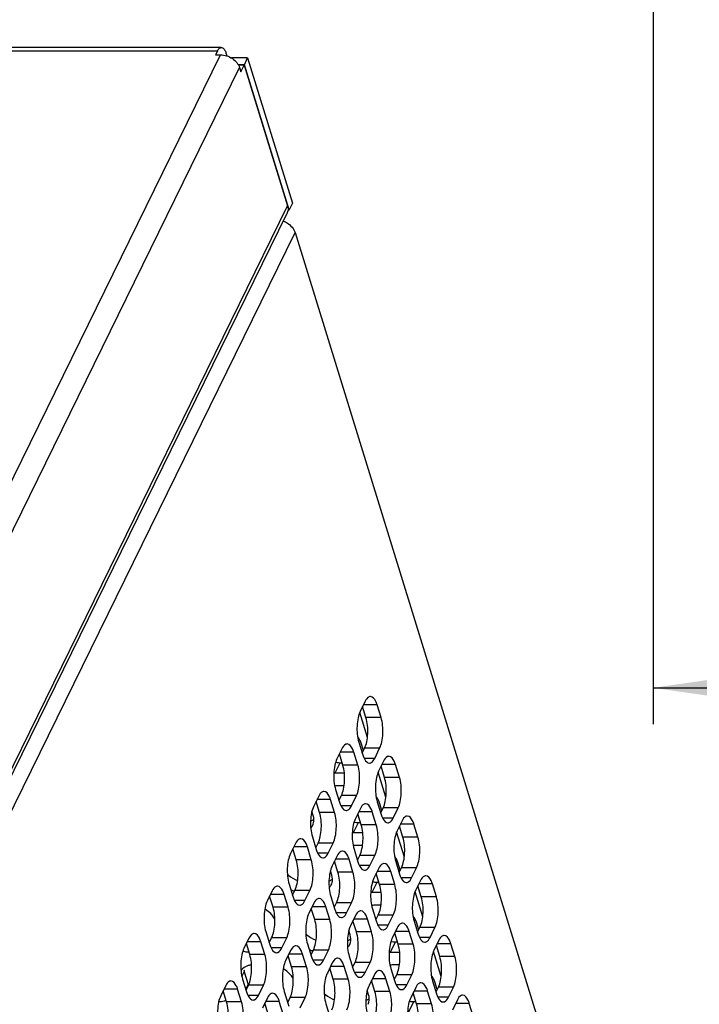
# Model space of a CAD drawing. Header units: millimetres. Extents: x 0 to 420, y 0 to 297.
# Tile 80 of 180: x 203 to 222, y 95 to 122. Entities that reach past the tile are written whole.
import ezdxf

# ---------------------------------------------------------------- set-up
doc = ezdxf.new("R2010")
doc.units = ezdxf.units.MM
doc.header["$LTSCALE"] = 23.1
doc.layers.get('0').update_dxf_attribs({"linetype": 'CONTINUOUS'})
doc.layers.add('ASSI', color=7, linetype='CONTINUOUS')
doc.styles.get("Standard").update_dxf_attribs({"font": 'txt', "width": 0.85})
doc.dimstyles.new('DIMSTYLE_3', dxfattribs={"dimtxt": 3.5, "dimasz": 3.5, "dimexe": 0.18, "dimexo": 0.0625, "dimgap": 0.09, "dimtad": 1, "dimdec": 0, "dimlfac": 2, "dimdsep": 46, "dimtxsty": 'STANDARD', "dimblk": '_FILLED', "dimblk1": '_FILLED', "dimblk2": '_FILLED', "dimcen": 0.09, "dimadec": 0, "dimazin": 0, "dimtp": 0.5, "dimtm": 0.5, "dimtfac": 1, "dimtdec": 0, "dimtofl": 0, "dimtmove": 0, "dimatfit": 3, "dimldrblk": '_FILLED', "dimfxl": 1, "dimtolj": 1, "dimarcsym": 0})

# ---------------------------------------------------------------- blocks, each defined once
blk = doc.blocks.new('_FILLED')
at = {"color": 0, "linetype": 'BYBLOCK'}
blk.add_solid([(0, 0), (-1, 0.1429), (-1, -0.1429)], dxfattribs=at)
blk = doc.blocks.new('*D3')
at = {"color": 2, "linetype": 'CONTINUOUS'}
for p, q in [((220.441, 146.18), (220.441, 103.03)), ((294.841, 146.18), (294.841, 103.03)), ((220.441, 104.03), (257.641, 104.03)), ((294.841, 104.03), (257.641, 104.03))]:
    blk.add_line(p, q, dxfattribs=at)
at = {"color": 2, "linetype": 'CONTINUOUS', "xscale": 3.5, "yscale": 3.5, "zscale": 3.5, "rotation": 180}
blk.add_blockref('_FILLED', (220.441, 104.03), dxfattribs=at)
at = {"color": 2, "linetype": 'CONTINUOUS', "xscale": 3.5, "yscale": 3.5, "zscale": 3.5}
blk.add_blockref('_FILLED', (294.841, 104.03), dxfattribs=at)
at = {"color": 2, "linetype": 'CONTINUOUS', "insert": (257.641, 108.405), "char_height": 3.5, "width": 7.5, "attachment_point": 2, "line_spacing_factor": 0.9}
blk.add_mtext('149', dxfattribs=at)

msp = doc.modelspace()

# ---------------------------------------------------------------- linework, layer by layer
at = {"color": 9, "linetype": 'CONTINUOUS'}
for p, q in [((186.1097, 75.796368), (208.521126, 121.466053)), ((186.633108, 75.443871), (209.044534, 121.113556))]:
    msp.add_line(p, q, dxfattribs=at)
at = {"color": 7, "linetype": 'CONTINUOUS'}
for p, q in [((208.382967, 121.466053), (208.521126, 121.466053)), ((208.679498, 121.495846), (208.698167, 121.435433)), ((209.268444, 121.378347), (208.820352, 121.378347)), ((209.176932, 121.191864), (209.268444, 121.378347)), ((209.268444, 121.378347), (210.502983, 117.383379)), ((209.176932, 121.191864), (209.00903, 121.191864)), ((209.172356, 121.182539), (209.014093, 121.182539)), ((209.044534, 121.113556), (209.080844, 120.996056)), ((209.080844, 120.996056), (209.172356, 121.182539)), ((209.172356, 121.182539), (210.370584, 117.305071)), ((210.41147, 117.196896), (209.176932, 121.191864)), ((210.41147, 117.196896), (210.37719, 117.15735)), ((210.502983, 117.383379), (210.41147, 117.196896))]:
    msp.add_line(p, q, dxfattribs=at)
msp.add_open_spline([(208.521126, 121.466053), (208.63479, 121.466053), (208.855422, 121.39367), (209.013179, 121.215018), (209.044534, 121.113556)], degree=3, knots=[0, 0, 0, 0, 0.516981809, 1, 1, 1, 1], dxfattribs=at)
at = {"layer": 'ASSI', "color": 9, "linetype": 'CONTINUOUS'}
for p, q in [((208.433299, 121.568618), (170.025056, 121.568618)), ((187.776133, 71.262421), (210.370584, 117.305071)), ((188.00772, 70.585399), (210.574717, 116.572105)), ((212.835384, 103.561694), (212.459504, 103.561694)), ((212.944314, 103.209197), (212.529837, 103.209197)), ((212.194796, 102.256313), (211.818916, 102.256313)), ((212.906529, 102.366235), (212.492051, 102.366235)), ((212.76926, 102.08651), (212.479122, 102.08651)), ((211.681325, 101.687024), (211.818594, 101.966748)), ((212.303726, 101.903816), (211.889249, 101.903816)), ((213.343724, 101.916707), (212.967843, 101.916707)), ((213.452653, 101.56421), (213.038176, 101.56421)), ((211.554208, 100.950932), (211.178328, 100.950932)), ((212.265941, 101.060854), (211.851463, 101.060854)), ((212.128672, 100.781129), (211.838534, 100.781129)), ((213.414868, 100.721248), (213.000391, 100.721248)), ((211.663138, 100.598435), (211.248661, 100.598435)), ((212.703136, 100.611327), (212.327255, 100.611327)), ((213.277599, 100.441524), (212.987461, 100.441524)), ((212.189664, 100.042037), (212.326933, 100.321762)), ((212.812065, 100.258829), (212.397588, 100.258829)), ((213.852063, 100.271721), (213.476182, 100.271721)), ((213.960993, 99.919224), (213.546515, 99.919224)), ((210.91362, 99.645551), (210.53774, 99.645551)), ((211.625353, 99.755473), (211.210875, 99.755473)), ((211.02255, 99.293054), (210.608073, 99.293054)), ((211.488084, 99.475748), (211.197946, 99.475748)), ((212.062548, 99.305946), (211.686667, 99.305946)), ((212.77428, 99.415867), (212.359803, 99.415867)), ((212.637011, 99.136143), (212.346874, 99.136143)), ((213.923207, 99.076262), (213.50873, 99.076262)), ((212.171478, 98.953448), (211.757, 98.953448)), ((213.211475, 98.96634), (212.835594, 98.96634)), ((213.785938, 98.796537), (213.495801, 98.796537)), ((210.984765, 98.450092), (210.570288, 98.450092)), ((212.698003, 98.397051), (212.835272, 98.676775)), ((213.320405, 98.613843), (212.905927, 98.613843)), ((214.360402, 98.626734), (213.984522, 98.626734)), ((210.273033, 98.34017), (209.897152, 98.34017)), ((214.469332, 98.274237), (214.054854, 98.274237)), ((210.381962, 97.987673), (209.967485, 97.987673)), ((210.847496, 98.170367), (210.557358, 98.170367)), ((211.42196, 98.000565), (211.046079, 98.000565)), ((212.133692, 98.110486), (211.719215, 98.110486)), ((211.53089, 97.648068), (211.116412, 97.648068)), ((211.996423, 97.830762), (211.706286, 97.830762)), ((212.570887, 97.660959), (212.195007, 97.660959)), ((213.282619, 97.770881), (212.868142, 97.770881)), ((213.145351, 97.491156), (212.855213, 97.491156)), ((214.431547, 97.431275), (214.017069, 97.431275)), ((210.344177, 97.144711), (209.9297, 97.144711)), ((212.679817, 97.308462), (212.265339, 97.308462)), ((213.719814, 97.321354), (213.343934, 97.321354)), ((214.294278, 97.151551), (214.00414, 97.151551)), ((209.632445, 97.034789), (209.256564, 97.034789)), ((210.206908, 96.864987), (209.91677, 96.864987)), ((213.206343, 96.752064), (213.343612, 97.031789)), ((213.828744, 96.968856), (213.414267, 96.968856)), ((214.868741, 96.981748), (214.492861, 96.981748)), ((209.741374, 96.682292), (209.326897, 96.682292)), ((210.781372, 96.695184), (210.405491, 96.695184)), ((211.493104, 96.805105), (211.078627, 96.805105)), ((214.977671, 96.629251), (214.563194, 96.629251)), ((210.890302, 96.342687), (210.475824, 96.342687)), ((211.355835, 96.525381), (211.065698, 96.525381)), ((211.930299, 96.355578), (211.554419, 96.355578)), ((212.642031, 96.4655), (212.227554, 96.4655)), ((209.111466, 96.076386), (209.176688, 96.209295)), ((212.504763, 96.185775), (212.214625, 96.185775)), ((213.079226, 96.015973), (212.703346, 96.015973)), ((213.790959, 96.125894), (213.376481, 96.125894)), ((209.218479, 95.719984), (209.285618, 95.856798)), ((209.703589, 95.83933), (209.289112, 95.83933)), ((212.039229, 96.003081), (211.624751, 96.003081)), ((213.65369, 95.84617), (213.363552, 95.84617)), ((214.939886, 95.786289), (214.525408, 95.786289)), ((208.991857, 95.729408), (208.615976, 95.729408)), ((209.56632, 95.559606), (209.276183, 95.559606)), ((210.852516, 95.499724), (210.438039, 95.499724)), ((213.188156, 95.663475), (212.773679, 95.663475)), ((214.228153, 95.676367), (213.852273, 95.676367)), ((214.802617, 95.506564), (214.512479, 95.506564)), ((209.100787, 95.376911), (208.686309, 95.376911)), ((210.140784, 95.389803), (209.764904, 95.389803)), ((213.714682, 95.107078), (213.851951, 95.386802)), ((214.337083, 95.32387), (213.922606, 95.32387)), ((215.377081, 95.336761), (215.0012, 95.336761))]:
    msp.add_line(p, q, dxfattribs=at)
at = {"layer": 'ASSI', "color": 7, "linetype": 'CONTINUOUS'}
for p, q in [((208.542229, 121.666121), (170.133985, 121.666121)), ((208.433299, 121.568618), (208.382967, 121.466053)), ((187.802078, 71.138439), (210.360086, 117.106827)), ((210.574717, 116.572105), (223.537369, 74.624949)), ((212.507119, 103.658724), (212.36985, 103.379)), ((212.569786, 102.659198), (212.356659, 103.348876)), ((212.529837, 103.209197), (212.435821, 103.513433)), ((212.944314, 103.209197), (212.835384, 103.561694)), ((212.332065, 102.536038), (212.440995, 102.18354)), ((211.866531, 102.353343), (211.729263, 102.073619)), ((212.303726, 101.903816), (212.194796, 102.256313)), ((212.459221, 102.299333), (212.394269, 102.509517)), ((212.426081, 102.231802), (212.492051, 102.366235)), ((212.76926, 102.08651), (212.906529, 102.366235)), ((211.889249, 101.903816), (211.795233, 102.208052)), ((213.015459, 102.013738), (212.87819, 101.734013)), ((211.818594, 101.966748), (211.869801, 101.966748)), ((213.078125, 101.014211), (212.864999, 101.70389)), ((213.038176, 101.56421), (212.94416, 101.868446)), ((213.452653, 101.56421), (213.343724, 101.916707)), ((211.681325, 101.687024), (211.931656, 101.687024)), ((211.691477, 101.230657), (211.800407, 100.878159)), ((211.926662, 101.334526), (211.790255, 101.334526)), ((211.225943, 101.047962), (211.088675, 100.768238)), ((211.248661, 100.598435), (211.154645, 100.902671)), ((211.663138, 100.598435), (211.554208, 100.950932)), ((211.785493, 100.926421), (211.851463, 101.060854)), ((212.128672, 100.781129), (212.265941, 101.060854)), ((212.840404, 100.891051), (212.949334, 100.538554)), ((211.07731, 100.512033), (211.040016, 100.632717)), ((212.374871, 100.708357), (212.237602, 100.428632)), ((212.96756, 100.654347), (212.902609, 100.86453)), ((212.93442, 100.586815), (213.000391, 100.721248)), ((213.277599, 100.441524), (213.414868, 100.721248)), ((212.397588, 100.258829), (212.303572, 100.563065)), ((212.812065, 100.258829), (212.703136, 100.611327)), ((213.523798, 100.368751), (213.386529, 100.089027)), ((212.326933, 100.321762), (212.37814, 100.321762)), ((213.546515, 99.919224), (213.452499, 100.22346)), ((213.960993, 99.919224), (213.852063, 100.271721)), ((211.050889, 99.925276), (211.159819, 99.572779)), ((212.189664, 100.042037), (212.439995, 100.042037)), ((213.586465, 99.369225), (213.373338, 100.058903)), ((210.585356, 99.742581), (210.448087, 99.462857)), ((210.608073, 99.293054), (210.514057, 99.59729)), ((211.02255, 99.293054), (210.91362, 99.645551)), ((211.144905, 99.62104), (211.210875, 99.755473)), ((211.488084, 99.475748), (211.625353, 99.755473)), ((212.199817, 99.58567), (212.308746, 99.233173)), ((212.435002, 99.68954), (212.298594, 99.68954)), ((211.734283, 99.402976), (211.597014, 99.123251)), ((212.171478, 98.953448), (212.062548, 99.305946)), ((212.293833, 99.281434), (212.359803, 99.415867)), ((212.637011, 99.136143), (212.77428, 99.415867)), ((211.757, 98.953448), (211.662984, 99.257684)), ((212.88321, 99.06337), (212.745941, 98.783646)), ((213.348744, 99.246065), (213.457674, 98.893567)), ((213.475899, 99.00936), (213.410948, 99.219544)), ((213.44276, 98.941829), (213.50873, 99.076262)), ((213.785938, 98.796537), (213.923207, 99.076262)), ((211.58565, 98.867047), (211.548355, 98.987731)), ((212.905927, 98.613843), (212.811911, 98.918079)), ((213.320405, 98.613843), (213.211475, 98.96634)), ((214.032137, 98.723765), (213.894868, 98.44404)), ((210.410301, 98.619895), (210.519231, 98.267398)), ((210.504317, 98.315659), (210.570288, 98.450092)), ((210.847496, 98.170367), (210.984765, 98.450092)), ((212.835272, 98.676775), (212.88648, 98.676775)), ((214.054854, 98.274237), (213.960838, 98.578473)), ((214.469332, 98.274237), (214.360402, 98.626734)), ((209.944768, 98.4372), (209.807499, 98.157476)), ((209.967485, 97.987673), (209.873469, 98.291909)), ((210.381962, 97.987673), (210.273033, 98.34017)), ((211.559229, 98.280289), (211.668158, 97.927792)), ((212.698003, 98.397051), (212.948334, 98.397051)), ((214.094804, 97.724238), (213.881677, 98.413917)), ((211.093695, 98.097595), (210.956426, 97.81787)), ((211.116412, 97.648068), (211.022396, 97.952303)), ((211.53089, 97.648068), (211.42196, 98.000565)), ((211.653245, 97.976053), (211.719215, 98.110486)), ((211.996423, 97.830762), (212.133692, 98.110486)), ((212.708156, 97.940684), (212.817086, 97.588186)), ((212.943341, 98.044553), (212.806933, 98.044553)), ((212.242622, 97.757989), (212.105353, 97.478265)), ((212.679817, 97.308462), (212.570887, 97.660959)), ((212.802172, 97.636448), (212.868142, 97.770881)), ((213.145351, 97.491156), (213.282619, 97.770881)), ((212.265339, 97.308462), (212.171323, 97.612698)), ((213.391549, 97.418384), (213.25428, 97.138659)), ((213.857083, 97.601078), (213.966013, 97.248581)), ((213.984239, 97.364374), (213.919287, 97.574557)), ((213.951099, 97.296842), (214.017069, 97.431275)), ((214.294278, 97.151551), (214.431547, 97.431275)), ((209.30418, 97.131819), (209.166911, 96.852095)), ((209.769713, 97.314514), (209.878643, 96.962017)), ((209.863729, 97.010278), (209.9297, 97.144711)), ((210.206908, 96.864987), (210.344177, 97.144711)), ((212.093989, 97.22206), (212.056695, 97.342744)), ((213.414267, 96.968856), (213.320251, 97.273092)), ((213.828744, 96.968856), (213.719814, 97.321354)), ((209.326897, 96.682292), (209.232881, 96.986528)), ((209.741374, 96.682292), (209.632445, 97.034789)), ((210.918641, 96.974908), (211.027571, 96.622411)), ((213.343612, 97.031789), (213.394819, 97.031789)), ((214.540476, 97.078778), (214.403208, 96.799054)), ((214.563194, 96.629251), (214.469178, 96.933487)), ((214.977671, 96.629251), (214.868741, 96.981748)), ((210.453107, 96.792214), (210.315838, 96.512489)), ((210.475824, 96.342687), (210.381808, 96.646922)), ((210.890302, 96.342687), (210.781372, 96.695184)), ((211.012657, 96.670672), (211.078627, 96.805105)), ((211.355835, 96.525381), (211.493104, 96.805105)), ((212.067568, 96.635303), (212.176498, 96.282806)), ((213.206343, 96.752064), (213.456674, 96.752064)), ((214.603143, 96.079252), (214.390017, 96.76893)), ((211.602034, 96.452608), (211.464765, 96.172884)), ((211.624751, 96.003081), (211.530735, 96.307317)), ((212.039229, 96.003081), (211.930299, 96.355578)), ((212.161584, 96.331067), (212.227554, 96.4655)), ((212.504763, 96.185775), (212.642031, 96.4655)), ((213.216495, 96.295697), (213.325425, 95.9432)), ((213.45168, 96.399567), (213.315273, 96.399567)), ((209.129126, 96.009133), (209.238055, 95.656636)), ((209.176688, 96.209295), (209.285618, 95.856798)), ((212.750961, 96.113003), (212.613692, 95.833278)), ((213.188156, 95.663475), (213.079226, 96.015973)), ((213.310511, 95.991461), (213.376481, 96.125894)), ((213.65369, 95.84617), (213.790959, 96.125894)), ((208.663592, 95.826439), (208.526323, 95.546714)), ((209.223142, 95.704897), (209.289112, 95.83933)), ((209.56632, 95.559606), (209.703589, 95.83933)), ((212.773679, 95.663475), (212.679663, 95.967711)), ((213.899889, 95.773397), (213.76262, 95.493673)), ((214.365422, 95.956091), (214.474352, 95.603594)), ((214.492578, 95.719387), (214.427626, 95.929571)), ((214.459438, 95.651856), (214.525408, 95.786289)), ((214.802617, 95.506564), (214.939886, 95.786289)), ((208.686309, 95.376911), (208.592293, 95.681147)), ((209.100787, 95.376911), (208.991857, 95.729408)), ((209.812519, 95.486833), (209.67525, 95.207108)), ((210.278053, 95.669527), (210.386983, 95.31703)), ((210.372069, 95.365291), (210.438039, 95.499724)), ((210.715248, 95.22), (210.852516, 95.499724)), ((212.602328, 95.577074), (212.565034, 95.697758)), ((213.922606, 95.32387), (213.82859, 95.628106)), ((214.337083, 95.32387), (214.228153, 95.676367)), ((209.835236, 95.037306), (209.74122, 95.341542)), ((210.249714, 95.037306), (210.140784, 95.389803)), ((211.42698, 95.329922), (211.53591, 94.977425)), ((213.851951, 95.386802), (213.903158, 95.386802)), ((215.048816, 95.433792), (214.911547, 95.154067)), ((215.48601, 94.984264), (215.377081, 95.336761))]:
    msp.add_line(p, q, dxfattribs=at)
for centre, radius, start, end in [((208.105796, 121.31876), 0.600411, 17.1540207, 19.2089844), ((210.148451, 117.210702), 0.235739, 333.8487507, 339.7363782), ((210.145997, 117.211546), 0.238334, 339.7503738, 346.7843477), ((211.824371, 102.700711), 0.734194, 259.6427849, 264.8890773), ((213.160241, 102.404744), 0.752494, 197.0952528, 201.3642162), ((211.819105, 102.640657), 0.67391, 264.880151, 269.9565142), ((211.68154, 102.348817), 0.661793, 266.7182357, 269.9813847), ((212.519653, 101.099363), 0.752494, 197.0952528, 201.3642162), ((210.843139, 100.773478), 0.447281, 290.824177, 293.1848011), ((213.668581, 100.759758), 0.752494, 197.0952528, 201.3642162), ((210.784439, 100.384582), 0.310655, 331.3795593, 333.8282087), ((212.33271, 101.055725), 0.734194, 259.6427849, 264.8890773), ((212.327444, 100.995671), 0.67391, 264.880151, 269.9565142), ((212.189879, 100.70383), 0.661793, 266.7182357, 269.9813847), ((211.879066, 99.793982), 0.752494, 197.0952528, 201.3642162), ((213.027993, 99.454377), 0.752494, 197.0952528, 201.3642162), ((210.880754, 99.437048), 0.746867, 226.0229032, 229.3362526), ((214.17692, 99.114771), 0.752494, 197.0952528, 201.3642162), ((210.789069, 99.212741), 0.818343, 246.1457713, 253.6958666), ((211.351479, 99.128491), 0.447281, 290.824177, 293.1848011), ((211.292778, 98.739595), 0.310655, 331.3795593, 333.8282087), ((212.84105, 99.410738), 0.734194, 259.6427849, 264.8890773), ((212.835784, 99.350684), 0.67391, 264.880151, 269.9565142), ((211.238478, 98.488601), 0.752494, 197.0952528, 201.3642162), ((212.698218, 99.058844), 0.661793, 266.7182357, 269.9813847), ((209.325029, 97.221637), 0.826009, 58.2374715, 59.792416), ((212.387405, 98.148996), 0.752494, 197.0952528, 201.3642162), ((213.536332, 97.80939), 0.752494, 197.0952528, 201.3642162), ((211.389093, 97.792061), 0.746867, 226.0229032, 229.3362526), ((214.685259, 97.469785), 0.752494, 197.0952528, 201.3642162), ((210.59789, 97.183221), 0.752494, 197.0952528, 201.3642162), ((211.859818, 97.483505), 0.447281, 290.824177, 293.1848011), ((211.801117, 97.094609), 0.310655, 331.3795593, 333.8282087), ((213.349389, 97.765752), 0.734194, 259.6427849, 264.8890773), ((213.344123, 97.705698), 0.67391, 264.880151, 269.9565142), ((209.353373, 97.535354), 0.784492, 254.080336, 255.9279025), ((209.349241, 97.518478), 0.767118, 255.9207519, 260.2208), ((209.343353, 97.483391), 0.73154, 260.2085283, 264.894958), ((209.339652, 97.444529), 0.692503, 264.9137899, 267.1341849), ((211.297408, 97.567754), 0.818343, 246.1457713, 253.6958666), ((211.746817, 96.843615), 0.752494, 197.0952528, 201.3642162), ((213.206558, 97.413857), 0.661793, 266.7182357, 269.9813847), ((209.833368, 95.576651), 0.826009, 58.2374715, 59.792416), ((212.895744, 96.504009), 0.752494, 197.0952528, 201.3642162), ((209.590515, 96.337528), 0.433239, 190.4027259, 197.2166786), ((214.044671, 96.164404), 0.752494, 197.0952528, 201.3642162), ((209.957302, 95.87784), 0.752494, 197.0952528, 201.3642162), ((211.897433, 96.147075), 0.746867, 226.0229032, 229.3362526), ((215.193599, 95.824798), 0.752494, 197.0952528, 201.3642162), ((208.493883, 95.853438), 0.463292, 286.7510194, 292.5335548), ((211.106229, 95.538234), 0.752494, 197.0952528, 201.3642162), ((212.368157, 95.838518), 0.447281, 290.824177, 293.1848011), ((213.857728, 96.120765), 0.734194, 259.6427849, 264.8890773), ((213.852462, 96.060711), 0.67391, 264.880151, 269.9565142)]:
    msp.add_arc(centre, radius, start, end, dxfattribs=at)
for points, knots in [([(208.433299, 121.568618), (208.440401, 121.583091), (208.463754, 121.625568), (208.508477, 121.666118), (208.54222, 121.66612)], [0, 0, 0, 0, 0.323309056, 1, 1, 1, 1]), ([(208.54222, 121.66612), (208.554842, 121.66612), (208.591672, 121.654781), (208.638921, 121.599722), (208.661929, 121.547413), (208.672779, 121.516304)], [0, 0, 0, 0, 0.181266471, 0.526861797, 1, 1, 1, 1]), ([(210.370584, 117.305071), (210.374431, 117.292624), (210.386371, 117.244375), (210.386411, 117.192774), (210.378019, 117.157059)], [0, 0, 0, 0, 0.262052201, 1, 1, 1, 1]), ([(210.251548, 116.886061), (210.289966, 116.871454), (210.426326, 116.803691), (210.541739, 116.678823), (210.574717, 116.572105)], [0, 0, 0, 0, 0.268990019, 1, 1, 1, 1]), ([(212.652256, 103.788719), (212.638967, 103.788718), (212.571507, 103.772256), (212.53082, 103.707022), (212.507119, 103.658724)], [0, 0, 0, 0, 0.19807466, 1, 1, 1, 1]), ([(212.835384, 103.561694), (212.82531, 103.594294), (212.79345, 103.683223), (212.717799, 103.788724), (212.652256, 103.788719)], [0, 0, 0, 0, 0.342359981, 1, 1, 1, 1]), ([(212.36985, 103.379), (212.34224, 103.322736), (212.302287, 103.189298), (212.269624, 102.905643), (212.28834, 102.677533), (212.332065, 102.536038)], [0, 0, 0, 0, 0.219415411, 0.48151876, 1, 1, 1, 1]), ([(212.492051, 102.366235), (212.519662, 102.422499), (212.559615, 102.555937), (212.592278, 102.839592), (212.573562, 103.067701), (212.529837, 103.209197)], [0, 0, 0, 0, 0.219415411, 0.48151876, 1, 1, 1, 1]), ([(212.906529, 102.366235), (212.934139, 102.422499), (212.974092, 102.555937), (213.006755, 102.839592), (212.98804, 103.067701), (212.944314, 103.209197)], [0, 0, 0, 0, 0.219415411, 0.48151876, 1, 1, 1, 1]), ([(212.011668, 102.483338), (211.99838, 102.483337), (211.930919, 102.466875), (211.890232, 102.401641), (211.866531, 102.353343)], [0, 0, 0, 0, 0.19807466, 1, 1, 1, 1]), ([(212.194796, 102.256313), (212.184722, 102.288913), (212.152862, 102.377842), (212.077211, 102.483343), (212.011668, 102.483338)], [0, 0, 0, 0, 0.342359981, 1, 1, 1, 1]), ([(211.729263, 102.073619), (211.701652, 102.017355), (211.661699, 101.883917), (211.629036, 101.600262), (211.647752, 101.372152), (211.691477, 101.230657)], [0, 0, 0, 0, 0.219415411, 0.48151876, 1, 1, 1, 1]), ([(212.459457, 102.130614), (212.469457, 102.105152), (212.50133, 102.03328), (212.56963, 101.956511), (212.624123, 101.956515)], [0, 0, 0, 0, 0.334218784, 1, 1, 1, 1]), ([(212.624123, 101.956515), (212.637412, 101.956516), (212.704872, 101.972979), (212.745559, 102.038213), (212.76926, 102.08651)], [0, 0, 0, 0, 0.19807466, 1, 1, 1, 1]), ([(213.160595, 102.143733), (213.147307, 102.143732), (213.079846, 102.127269), (213.03916, 102.062035), (213.015459, 102.013738)], [0, 0, 0, 0, 0.19807466, 1, 1, 1, 1]), ([(213.343724, 101.916707), (213.333649, 101.949307), (213.301789, 102.038236), (213.226138, 102.143737), (213.160595, 102.143733)], [0, 0, 0, 0, 0.342359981, 1, 1, 1, 1]), ([(211.851463, 101.060854), (211.879074, 101.117118), (211.919027, 101.250556), (211.95169, 101.534211), (211.932974, 101.76232), (211.889249, 101.903816)], [0, 0, 0, 0, 0.219415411, 0.48151876, 1, 1, 1, 1]), ([(212.265941, 101.060854), (212.293551, 101.117118), (212.333505, 101.250556), (212.366167, 101.534211), (212.347452, 101.76232), (212.303726, 101.903816)], [0, 0, 0, 0, 0.219415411, 0.48151876, 1, 1, 1, 1]), ([(212.87819, 101.734013), (212.85058, 101.677749), (212.810626, 101.544311), (212.777963, 101.260656), (212.796679, 101.032547), (212.840404, 100.891051)], [0, 0, 0, 0, 0.219415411, 0.48151876, 1, 1, 1, 1]), ([(213.000391, 100.721248), (213.028001, 100.777512), (213.067954, 100.91095), (213.100617, 101.194605), (213.081901, 101.422715), (213.038176, 101.56421)], [0, 0, 0, 0, 0.219415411, 0.48151876, 1, 1, 1, 1]), ([(213.414868, 100.721248), (213.442478, 100.777512), (213.482432, 100.91095), (213.515095, 101.194605), (213.496379, 101.422715), (213.452653, 101.56421)], [0, 0, 0, 0, 0.219415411, 0.48151876, 1, 1, 1, 1]), ([(211.37108, 101.177957), (211.357792, 101.177956), (211.290331, 101.161494), (211.249644, 101.09626), (211.225943, 101.047962)], [0, 0, 0, 0, 0.19807466, 1, 1, 1, 1]), ([(211.554208, 100.950932), (211.544134, 100.983532), (211.512274, 101.072461), (211.436623, 101.177962), (211.37108, 101.177957)], [0, 0, 0, 0, 0.342359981, 1, 1, 1, 1]), ([(211.088675, 100.768238), (211.061064, 100.711974), (211.021111, 100.578536), (210.988448, 100.294881), (211.007164, 100.066771), (211.050889, 99.925276)], [0, 0, 0, 0, 0.219415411, 0.48151876, 1, 1, 1, 1]), ([(211.818869, 100.825234), (211.828869, 100.799771), (211.860743, 100.727899), (211.929042, 100.65113), (211.983535, 100.651134)], [0, 0, 0, 0, 0.334218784, 1, 1, 1, 1]), ([(211.983535, 100.651134), (211.996824, 100.651135), (212.064285, 100.667598), (212.104971, 100.732832), (212.128672, 100.781129)], [0, 0, 0, 0, 0.19807466, 1, 1, 1, 1]), ([(212.520007, 100.838352), (212.506719, 100.838351), (212.439258, 100.821888), (212.398572, 100.756654), (212.374871, 100.708357)], [0, 0, 0, 0, 0.19807466, 1, 1, 1, 1]), ([(212.703136, 100.611327), (212.693061, 100.643927), (212.661201, 100.732855), (212.585551, 100.838357), (212.520007, 100.838352)], [0, 0, 0, 0, 0.342359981, 1, 1, 1, 1]), ([(211.063244, 100.247563), (211.072767, 100.266938), (211.104085, 100.351429), (211.097375, 100.447104), (211.07731, 100.512033)], [0, 0, 0, 0, 0.241085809, 1, 1, 1, 1]), ([(211.210875, 99.755473), (211.238486, 99.811737), (211.278439, 99.945175), (211.311102, 100.22883), (211.292386, 100.456939), (211.248661, 100.598435)], [0, 0, 0, 0, 0.219415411, 0.48151876, 1, 1, 1, 1]), ([(211.625353, 99.755473), (211.652963, 99.811737), (211.692917, 99.945175), (211.725579, 100.22883), (211.706864, 100.456939), (211.663138, 100.598435)], [0, 0, 0, 0, 0.219415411, 0.48151876, 1, 1, 1, 1]), ([(212.237602, 100.428632), (212.209992, 100.372368), (212.170038, 100.23893), (212.137375, 99.955275), (212.156091, 99.727166), (212.199817, 99.58567)], [0, 0, 0, 0, 0.219415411, 0.48151876, 1, 1, 1, 1]), ([(212.967796, 100.485628), (212.977796, 100.460166), (213.00967, 100.388294), (213.077969, 100.311525), (213.132463, 100.311529)], [0, 0, 0, 0, 0.334218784, 1, 1, 1, 1]), ([(213.132463, 100.311529), (213.145751, 100.31153), (213.213212, 100.327992), (213.253898, 100.393226), (213.277599, 100.441524)], [0, 0, 0, 0, 0.19807466, 1, 1, 1, 1]), ([(213.668934, 100.498746), (213.655646, 100.498745), (213.588185, 100.482283), (213.547499, 100.417049), (213.523798, 100.368751)], [0, 0, 0, 0, 0.19807466, 1, 1, 1, 1]), ([(213.852063, 100.271721), (213.841989, 100.304321), (213.810128, 100.39325), (213.734478, 100.498751), (213.668934, 100.498746)], [0, 0, 0, 0, 0.342359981, 1, 1, 1, 1]), ([(212.359803, 99.415867), (212.387413, 99.472131), (212.427366, 99.605569), (212.460029, 99.889224), (212.441313, 100.117334), (212.397588, 100.258829)], [0, 0, 0, 0, 0.219415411, 0.48151876, 1, 1, 1, 1]), ([(212.77428, 99.415867), (212.80189, 99.472131), (212.841844, 99.605569), (212.874507, 99.889224), (212.855791, 100.117334), (212.812065, 100.258829)], [0, 0, 0, 0, 0.219415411, 0.48151876, 1, 1, 1, 1]), ([(213.386529, 100.089027), (213.358919, 100.032763), (213.318965, 99.899325), (213.286302, 99.61567), (213.305018, 99.38756), (213.348744, 99.246065)], [0, 0, 0, 0, 0.219415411, 0.48151876, 1, 1, 1, 1]), ([(210.730492, 99.872576), (210.717204, 99.872575), (210.649743, 99.856113), (210.609057, 99.790879), (210.585356, 99.742581)], [0, 0, 0, 0, 0.19807466, 1, 1, 1, 1]), ([(210.91362, 99.645551), (210.903546, 99.678151), (210.871686, 99.76708), (210.796035, 99.872581), (210.730492, 99.872576)], [0, 0, 0, 0, 0.342359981, 1, 1, 1, 1]), ([(213.50873, 99.076262), (213.53634, 99.132525), (213.576294, 99.265964), (213.608956, 99.549619), (213.590241, 99.777728), (213.546515, 99.919224)], [0, 0, 0, 0, 0.219415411, 0.48151876, 1, 1, 1, 1]), ([(213.923207, 99.076262), (213.950818, 99.132525), (213.990771, 99.265964), (214.023434, 99.549619), (214.004718, 99.777728), (213.960993, 99.919224)], [0, 0, 0, 0, 0.219415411, 0.48151876, 1, 1, 1, 1]), ([(211.879419, 99.532971), (211.866131, 99.53297), (211.79867, 99.516507), (211.757984, 99.451273), (211.734283, 99.402976)], [0, 0, 0, 0, 0.19807466, 1, 1, 1, 1]), ([(212.062548, 99.305946), (212.052474, 99.338546), (212.020613, 99.427474), (211.944963, 99.532976), (211.879419, 99.532971)], [0, 0, 0, 0, 0.342359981, 1, 1, 1, 1]), ([(210.448087, 99.462857), (210.420476, 99.406593), (210.380523, 99.273155), (210.34786, 98.9895), (210.366576, 98.76139), (210.410301, 98.619895)], [0, 0, 0, 0, 0.219415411, 0.48151876, 1, 1, 1, 1]), ([(210.570288, 98.450092), (210.597898, 98.506356), (210.637851, 98.639794), (210.670514, 98.923449), (210.651798, 99.151558), (210.608073, 99.293054)], [0, 0, 0, 0, 0.219415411, 0.48151876, 1, 1, 1, 1]), ([(210.984765, 98.450092), (211.012375, 98.506356), (211.052329, 98.639794), (211.084992, 98.923449), (211.066276, 99.151558), (211.02255, 99.293054)], [0, 0, 0, 0, 0.219415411, 0.48151876, 1, 1, 1, 1]), ([(211.178281, 99.519853), (211.188281, 99.494391), (211.220155, 99.422518), (211.288454, 99.345749), (211.342947, 99.345753)], [0, 0, 0, 0, 0.334218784, 1, 1, 1, 1]), ([(211.342947, 99.345753), (211.356236, 99.345754), (211.423697, 99.362217), (211.464383, 99.427451), (211.488084, 99.475748)], [0, 0, 0, 0, 0.19807466, 1, 1, 1, 1]), ([(211.597014, 99.123251), (211.569404, 99.066988), (211.52945, 98.933549), (211.496787, 98.649894), (211.515503, 98.421785), (211.559229, 98.280289)], [0, 0, 0, 0, 0.219415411, 0.48151876, 1, 1, 1, 1]), ([(212.327208, 99.180247), (212.337208, 99.154785), (212.369082, 99.082913), (212.437381, 99.006144), (212.491875, 99.006148)], [0, 0, 0, 0, 0.334218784, 1, 1, 1, 1]), ([(212.491875, 99.006148), (212.505163, 99.006149), (212.572624, 99.022611), (212.61331, 99.087845), (212.637011, 99.136143)], [0, 0, 0, 0, 0.19807466, 1, 1, 1, 1]), ([(213.028347, 99.193365), (213.015058, 99.193364), (212.947597, 99.176902), (212.906911, 99.111668), (212.88321, 99.06337)], [0, 0, 0, 0, 0.19807466, 1, 1, 1, 1]), ([(213.211475, 98.96634), (213.201401, 98.99894), (213.16954, 99.087869), (213.09389, 99.19337), (213.028347, 99.193365)], [0, 0, 0, 0, 0.342359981, 1, 1, 1, 1]), ([(211.571584, 98.602576), (211.581106, 98.621952), (211.612424, 98.706443), (211.605714, 98.802117), (211.58565, 98.867047)], [0, 0, 0, 0, 0.241085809, 1, 1, 1, 1]), ([(211.719215, 98.110486), (211.746825, 98.16675), (211.786778, 98.300188), (211.819441, 98.583843), (211.800726, 98.811953), (211.757, 98.953448)], [0, 0, 0, 0, 0.219415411, 0.48151876, 1, 1, 1, 1]), ([(212.133692, 98.110486), (212.161302, 98.16675), (212.201256, 98.300188), (212.233919, 98.583843), (212.215203, 98.811953), (212.171478, 98.953448)], [0, 0, 0, 0, 0.219415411, 0.48151876, 1, 1, 1, 1]), ([(212.745941, 98.783646), (212.718331, 98.727382), (212.678377, 98.593944), (212.645715, 98.310289), (212.66443, 98.082179), (212.708156, 97.940684)], [0, 0, 0, 0, 0.219415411, 0.48151876, 1, 1, 1, 1]), ([(213.476135, 98.840641), (213.486136, 98.815179), (213.518009, 98.743307), (213.586308, 98.666538), (213.640802, 98.666542)], [0, 0, 0, 0, 0.334218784, 1, 1, 1, 1]), ([(213.640802, 98.666542), (213.65409, 98.666543), (213.721551, 98.683006), (213.762237, 98.74824), (213.785938, 98.796537)], [0, 0, 0, 0, 0.19807466, 1, 1, 1, 1]), ([(214.177274, 98.85376), (214.163985, 98.853759), (214.096525, 98.837296), (214.055838, 98.772062), (214.032137, 98.723765)], [0, 0, 0, 0, 0.19807466, 1, 1, 1, 1]), ([(214.360402, 98.626734), (214.350328, 98.659334), (214.318467, 98.748263), (214.242817, 98.853764), (214.177274, 98.85376)], [0, 0, 0, 0, 0.342359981, 1, 1, 1, 1]), ([(210.089904, 98.567195), (210.076616, 98.567195), (210.009155, 98.550732), (209.968469, 98.485498), (209.944768, 98.4372)], [0, 0, 0, 0, 0.19807466, 1, 1, 1, 1]), ([(210.273033, 98.34017), (210.262958, 98.37277), (210.231098, 98.461699), (210.155448, 98.5672), (210.089904, 98.567195)], [0, 0, 0, 0, 0.342359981, 1, 1, 1, 1]), ([(212.868142, 97.770881), (212.895752, 97.827145), (212.935706, 97.960583), (212.968369, 98.244238), (212.949653, 98.472347), (212.905927, 98.613843)], [0, 0, 0, 0, 0.219415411, 0.48151876, 1, 1, 1, 1]), ([(213.282619, 97.770881), (213.31023, 97.827145), (213.350183, 97.960583), (213.382846, 98.244238), (213.36413, 98.472347), (213.320405, 98.613843)], [0, 0, 0, 0, 0.219415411, 0.48151876, 1, 1, 1, 1]), ([(210.537693, 98.214472), (210.547693, 98.18901), (210.579567, 98.117137), (210.647866, 98.040368), (210.70236, 98.040372)], [0, 0, 0, 0, 0.334218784, 1, 1, 1, 1]), ([(211.238831, 98.22759), (211.225543, 98.227589), (211.158082, 98.211127), (211.117396, 98.145892), (211.093695, 98.097595)], [0, 0, 0, 0, 0.19807466, 1, 1, 1, 1]), ([(211.42196, 98.000565), (211.411886, 98.033165), (211.380025, 98.122093), (211.304375, 98.227595), (211.238831, 98.22759)], [0, 0, 0, 0, 0.342359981, 1, 1, 1, 1]), ([(213.894868, 98.44404), (213.867258, 98.387776), (213.827305, 98.254338), (213.794642, 97.970683), (213.813358, 97.742574), (213.857083, 97.601078)], [0, 0, 0, 0, 0.219415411, 0.48151876, 1, 1, 1, 1]), ([(214.017069, 97.431275), (214.044679, 97.487539), (214.084633, 97.620977), (214.117296, 97.904632), (214.09858, 98.132742), (214.054854, 98.274237)], [0, 0, 0, 0, 0.219415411, 0.48151876, 1, 1, 1, 1]), ([(214.431547, 97.431275), (214.459157, 97.487539), (214.49911, 97.620977), (214.531773, 97.904632), (214.513057, 98.132742), (214.469332, 98.274237)], [0, 0, 0, 0, 0.219415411, 0.48151876, 1, 1, 1, 1]), ([(209.807499, 98.157476), (209.779889, 98.101212), (209.739935, 97.967774), (209.707272, 97.684119), (209.725988, 97.456009), (209.769713, 97.314514)], [0, 0, 0, 0, 0.219415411, 0.48151876, 1, 1, 1, 1]), ([(209.944119, 97.765557), (209.931473, 97.780755), (209.876805, 97.840871), (209.812066, 97.891606), (209.75984, 97.92394)], [0, 0, 0, 0, 0.243501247, 1, 1, 1, 1]), ([(209.9297, 97.144711), (209.95731, 97.200975), (209.997263, 97.334413), (210.029926, 97.618068), (210.01121, 97.846178), (209.967485, 97.987673)], [0, 0, 0, 0, 0.219415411, 0.48151876, 1, 1, 1, 1]), ([(210.344177, 97.144711), (210.371787, 97.200975), (210.411741, 97.334413), (210.444404, 97.618068), (210.425688, 97.846178), (210.381962, 97.987673)], [0, 0, 0, 0, 0.219415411, 0.48151876, 1, 1, 1, 1]), ([(210.70236, 98.040372), (210.715648, 98.040373), (210.783109, 98.056836), (210.823795, 98.12207), (210.847496, 98.170367)], [0, 0, 0, 0, 0.19807466, 1, 1, 1, 1]), ([(210.956426, 97.81787), (210.928816, 97.761607), (210.888862, 97.628168), (210.856199, 97.344513), (210.874915, 97.116404), (210.918641, 96.974908)], [0, 0, 0, 0, 0.219415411, 0.48151876, 1, 1, 1, 1]), ([(211.078627, 96.805105), (211.106237, 96.861369), (211.146191, 96.994807), (211.178853, 97.278462), (211.160138, 97.506572), (211.116412, 97.648068)], [0, 0, 0, 0, 0.219415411, 0.48151876, 1, 1, 1, 1]), ([(211.493104, 96.805105), (211.520715, 96.861369), (211.560668, 96.994807), (211.593331, 97.278462), (211.574615, 97.506572), (211.53089, 97.648068)], [0, 0, 0, 0, 0.219415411, 0.48151876, 1, 1, 1, 1]), ([(211.68662, 97.874866), (211.69662, 97.849404), (211.728494, 97.777532), (211.796793, 97.700763), (211.851287, 97.700767)], [0, 0, 0, 0, 0.334218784, 1, 1, 1, 1]), ([(211.851287, 97.700767), (211.864575, 97.700768), (211.932036, 97.71723), (211.972722, 97.782464), (211.996423, 97.830762)], [0, 0, 0, 0, 0.19807466, 1, 1, 1, 1]), ([(212.387759, 97.887984), (212.37447, 97.887983), (212.30701, 97.871521), (212.266323, 97.806287), (212.242622, 97.757989)], [0, 0, 0, 0, 0.19807466, 1, 1, 1, 1]), ([(212.570887, 97.660959), (212.560813, 97.693559), (212.528952, 97.782488), (212.453302, 97.887989), (212.387759, 97.887984)], [0, 0, 0, 0, 0.342359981, 1, 1, 1, 1]), ([(212.105353, 97.478265), (212.077743, 97.422001), (212.037789, 97.288563), (212.005127, 97.004908), (212.023842, 96.776798), (212.067568, 96.635303)], [0, 0, 0, 0, 0.219415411, 0.48151876, 1, 1, 1, 1]), ([(212.835547, 97.535261), (212.845548, 97.509798), (212.877421, 97.437926), (212.94572, 97.361157), (213.000214, 97.361161)], [0, 0, 0, 0, 0.334218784, 1, 1, 1, 1]), ([(213.000214, 97.361161), (213.013502, 97.361162), (213.080963, 97.377625), (213.12165, 97.442859), (213.145351, 97.491156)], [0, 0, 0, 0, 0.19807466, 1, 1, 1, 1]), ([(213.536686, 97.548379), (213.523397, 97.548378), (213.455937, 97.531915), (213.41525, 97.466681), (213.391549, 97.418384)], [0, 0, 0, 0, 0.19807466, 1, 1, 1, 1]), ([(213.719814, 97.321354), (213.70974, 97.353954), (213.677879, 97.442882), (213.602229, 97.548383), (213.536686, 97.548379)], [0, 0, 0, 0, 0.342359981, 1, 1, 1, 1]), ([(209.449316, 97.261815), (209.436028, 97.261814), (209.368567, 97.245351), (209.327881, 97.180117), (209.30418, 97.131819)], [0, 0, 0, 0, 0.19807466, 1, 1, 1, 1]), ([(209.632445, 97.034789), (209.62237, 97.067389), (209.59051, 97.156318), (209.51486, 97.261819), (209.449316, 97.261815)], [0, 0, 0, 0, 0.342359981, 1, 1, 1, 1]), ([(212.079923, 96.95759), (212.089445, 96.976965), (212.120763, 97.061456), (212.114054, 97.157131), (212.093989, 97.22206)], [0, 0, 0, 0, 0.241085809, 1, 1, 1, 1]), ([(212.227554, 96.4655), (212.255164, 96.521764), (212.295118, 96.655202), (212.327781, 96.938857), (212.309065, 97.166966), (212.265339, 97.308462)], [0, 0, 0, 0, 0.219415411, 0.48151876, 1, 1, 1, 1]), ([(212.642031, 96.4655), (212.669642, 96.521764), (212.709595, 96.655202), (212.742258, 96.938857), (212.723542, 97.166966), (212.679817, 97.308462)], [0, 0, 0, 0, 0.219415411, 0.48151876, 1, 1, 1, 1]), ([(213.25428, 97.138659), (213.22667, 97.082395), (213.186717, 96.948957), (213.154054, 96.665302), (213.17277, 96.437193), (213.216495, 96.295697)], [0, 0, 0, 0, 0.219415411, 0.48151876, 1, 1, 1, 1]), ([(213.984474, 97.195655), (213.994475, 97.170193), (214.026348, 97.098321), (214.094647, 97.021552), (214.149141, 97.021556)], [0, 0, 0, 0, 0.334218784, 1, 1, 1, 1]), ([(214.149141, 97.021556), (214.16243, 97.021557), (214.22989, 97.038019), (214.270577, 97.103253), (214.294278, 97.151551)], [0, 0, 0, 0, 0.19807466, 1, 1, 1, 1]), ([(214.685613, 97.208773), (214.672325, 97.208772), (214.604864, 97.19231), (214.564177, 97.127076), (214.540476, 97.078778)], [0, 0, 0, 0, 0.19807466, 1, 1, 1, 1]), ([(214.868741, 96.981748), (214.858667, 97.014348), (214.826807, 97.103277), (214.751156, 97.208778), (214.685613, 97.208773)], [0, 0, 0, 0, 0.342359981, 1, 1, 1, 1]), ([(209.166911, 96.852095), (209.139301, 96.795831), (209.099347, 96.662393), (209.066684, 96.378738), (209.0854, 96.150628), (209.129126, 96.009133)], [0, 0, 0, 0, 0.219415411, 0.48151876, 1, 1, 1, 1]), ([(209.897105, 96.909091), (209.907105, 96.883629), (209.938979, 96.811756), (210.007278, 96.734988), (210.061772, 96.734991)], [0, 0, 0, 0, 0.334218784, 1, 1, 1, 1]), ([(210.061772, 96.734991), (210.07506, 96.734992), (210.142521, 96.751455), (210.183207, 96.816689), (210.206908, 96.864987)], [0, 0, 0, 0, 0.19807466, 1, 1, 1, 1]), ([(210.598244, 96.922209), (210.584955, 96.922208), (210.517494, 96.905746), (210.476808, 96.840511), (210.453107, 96.792214)], [0, 0, 0, 0, 0.19807466, 1, 1, 1, 1]), ([(210.781372, 96.695184), (210.771298, 96.727784), (210.739437, 96.816712), (210.663787, 96.922214), (210.598244, 96.922209)], [0, 0, 0, 0, 0.342359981, 1, 1, 1, 1]), ([(213.376481, 96.125894), (213.404091, 96.182158), (213.444045, 96.315596), (213.476708, 96.599251), (213.457992, 96.827361), (213.414267, 96.968856)], [0, 0, 0, 0, 0.219415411, 0.48151876, 1, 1, 1, 1]), ([(213.790959, 96.125894), (213.818569, 96.182158), (213.858522, 96.315596), (213.891185, 96.599251), (213.872469, 96.827361), (213.828744, 96.968856)], [0, 0, 0, 0, 0.219415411, 0.48151876, 1, 1, 1, 1]), ([(209.289112, 95.83933), (209.316722, 95.895594), (209.356675, 96.029032), (209.389338, 96.312687), (209.370622, 96.540797), (209.326897, 96.682292)], [0, 0, 0, 0, 0.219415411, 0.48151876, 1, 1, 1, 1]), ([(209.703589, 95.83933), (209.731199, 95.895594), (209.771153, 96.029032), (209.803816, 96.312687), (209.7851, 96.540797), (209.741374, 96.682292)], [0, 0, 0, 0, 0.219415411, 0.48151876, 1, 1, 1, 1]), ([(211.046032, 96.569485), (211.056033, 96.544023), (211.087906, 96.472151), (211.156205, 96.395382), (211.210699, 96.395386)], [0, 0, 0, 0, 0.334218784, 1, 1, 1, 1]), ([(211.747171, 96.582603), (211.733882, 96.582602), (211.666422, 96.56614), (211.625735, 96.500906), (211.602034, 96.452608)], [0, 0, 0, 0, 0.19807466, 1, 1, 1, 1]), ([(211.930299, 96.355578), (211.920225, 96.388178), (211.888364, 96.477107), (211.812714, 96.582608), (211.747171, 96.582603)], [0, 0, 0, 0, 0.342359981, 1, 1, 1, 1]), ([(214.403208, 96.799054), (214.375597, 96.74279), (214.335644, 96.609352), (214.302981, 96.325697), (214.321697, 96.097587), (214.365422, 95.956091)], [0, 0, 0, 0, 0.219415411, 0.48151876, 1, 1, 1, 1]), ([(214.525408, 95.786289), (214.553019, 95.842552), (214.592972, 95.975991), (214.625635, 96.259646), (214.606919, 96.487755), (214.563194, 96.629251)], [0, 0, 0, 0, 0.219415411, 0.48151876, 1, 1, 1, 1]), ([(214.939886, 95.786289), (214.967496, 95.842552), (215.00745, 95.975991), (215.040112, 96.259646), (215.021397, 96.487755), (214.977671, 96.629251)], [0, 0, 0, 0, 0.219415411, 0.48151876, 1, 1, 1, 1]), ([(209.374787, 96.395386), (209.344705, 96.391829), (209.236434, 96.371064), (209.133163, 96.308874), (209.084817, 96.244864)], [0, 0, 0, 0, 0.274107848, 1, 1, 1, 1]), ([(210.315838, 96.512489), (210.288228, 96.456226), (210.248274, 96.322788), (210.215612, 96.039133), (210.234327, 95.811023), (210.278053, 95.669527)], [0, 0, 0, 0, 0.219415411, 0.48151876, 1, 1, 1, 1]), ([(210.452458, 96.120571), (210.439812, 96.135769), (210.385144, 96.195884), (210.320405, 96.246619), (210.268179, 96.278954)], [0, 0, 0, 0, 0.243501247, 1, 1, 1, 1]), ([(210.438039, 95.499724), (210.465649, 95.555988), (210.505603, 95.689426), (210.538265, 95.973081), (210.51955, 96.201191), (210.475824, 96.342687)], [0, 0, 0, 0, 0.219415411, 0.48151876, 1, 1, 1, 1]), ([(210.852516, 95.499724), (210.880127, 95.555988), (210.92008, 95.689426), (210.952743, 95.973081), (210.934027, 96.201191), (210.890302, 96.342687)], [0, 0, 0, 0, 0.219415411, 0.48151876, 1, 1, 1, 1]), ([(211.210699, 96.395386), (211.223987, 96.395387), (211.291448, 96.411849), (211.332134, 96.477083), (211.355835, 96.525381)], [0, 0, 0, 0, 0.19807466, 1, 1, 1, 1]), ([(211.464765, 96.172884), (211.437155, 96.11662), (211.397202, 95.983182), (211.364539, 95.699527), (211.383255, 95.471417), (211.42698, 95.329922)], [0, 0, 0, 0, 0.219415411, 0.48151876, 1, 1, 1, 1]), ([(212.194959, 96.22988), (212.20496, 96.204417), (212.236833, 96.132545), (212.305132, 96.055776), (212.359626, 96.05578)], [0, 0, 0, 0, 0.334218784, 1, 1, 1, 1]), ([(212.359626, 96.05578), (212.372914, 96.055781), (212.440375, 96.072244), (212.481062, 96.137478), (212.504763, 96.185775)], [0, 0, 0, 0, 0.19807466, 1, 1, 1, 1]), ([(212.896098, 96.242998), (212.882809, 96.242997), (212.815349, 96.226534), (212.774662, 96.1613), (212.750961, 96.113003)], [0, 0, 0, 0, 0.19807466, 1, 1, 1, 1]), ([(213.079226, 96.015973), (213.069152, 96.048573), (213.037292, 96.137501), (212.961641, 96.243003), (212.896098, 96.242998)], [0, 0, 0, 0, 0.342359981, 1, 1, 1, 1]), ([(208.808728, 95.956434), (208.79544, 95.956433), (208.727979, 95.93997), (208.687293, 95.874736), (208.663592, 95.826439)], [0, 0, 0, 0, 0.19807466, 1, 1, 1, 1]), ([(208.991857, 95.729408), (208.981783, 95.762008), (208.949922, 95.850937), (208.874272, 95.956438), (208.808728, 95.956434)], [0, 0, 0, 0, 0.342359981, 1, 1, 1, 1]), ([(211.586966, 95.160119), (211.614576, 95.216383), (211.65453, 95.349821), (211.687193, 95.633476), (211.668477, 95.861585), (211.624751, 96.003081)], [0, 0, 0, 0, 0.219415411, 0.48151876, 1, 1, 1, 1]), ([(212.001444, 95.160119), (212.029054, 95.216383), (212.069007, 95.349821), (212.10167, 95.633476), (212.082954, 95.861585), (212.039229, 96.003081)], [0, 0, 0, 0, 0.219415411, 0.48151876, 1, 1, 1, 1]), ([(212.613692, 95.833278), (212.586082, 95.777014), (212.546129, 95.643576), (212.513466, 95.359921), (212.532182, 95.131812), (212.575907, 94.990316)], [0, 0, 0, 0, 0.219415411, 0.48151876, 1, 1, 1, 1]), ([(213.343886, 95.890274), (213.353887, 95.864812), (213.38576, 95.79294), (213.45406, 95.716171), (213.508553, 95.716175)], [0, 0, 0, 0, 0.334218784, 1, 1, 1, 1]), ([(213.508553, 95.716175), (213.521842, 95.716176), (213.589302, 95.732638), (213.629989, 95.797872), (213.65369, 95.84617)], [0, 0, 0, 0, 0.19807466, 1, 1, 1, 1]), ([(214.045025, 95.903392), (214.031737, 95.903391), (213.964276, 95.886929), (213.92359, 95.821695), (213.899889, 95.773397)], [0, 0, 0, 0, 0.19807466, 1, 1, 1, 1]), ([(214.228153, 95.676367), (214.218079, 95.708967), (214.186219, 95.797896), (214.110568, 95.903397), (214.045025, 95.903392)], [0, 0, 0, 0, 0.342359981, 1, 1, 1, 1]), ([(208.526323, 95.546714), (208.498713, 95.49045), (208.458759, 95.357012), (208.426096, 95.073357), (208.444812, 94.845248), (208.488538, 94.703752)], [0, 0, 0, 0, 0.219415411, 0.48151876, 1, 1, 1, 1]), ([(209.256517, 95.60371), (209.266517, 95.578248), (209.298391, 95.506376), (209.36669, 95.429607), (209.421184, 95.429611)], [0, 0, 0, 0, 0.334218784, 1, 1, 1, 1]), ([(209.421184, 95.429611), (209.434472, 95.429611), (209.501933, 95.446074), (209.542619, 95.511308), (209.56632, 95.559606)], [0, 0, 0, 0, 0.19807466, 1, 1, 1, 1]), ([(209.957656, 95.616828), (209.944367, 95.616827), (209.876906, 95.600365), (209.83622, 95.535131), (209.812519, 95.486833)], [0, 0, 0, 0, 0.19807466, 1, 1, 1, 1]), ([(210.140784, 95.389803), (210.13071, 95.422403), (210.098849, 95.511331), (210.023199, 95.616833), (209.957656, 95.616828)], [0, 0, 0, 0, 0.342359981, 1, 1, 1, 1]), ([(212.588262, 95.312603), (212.597784, 95.331979), (212.629103, 95.41647), (212.622393, 95.512144), (212.602328, 95.577074)], [0, 0, 0, 0, 0.241085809, 1, 1, 1, 1]), ([(212.735893, 94.820513), (212.763504, 94.876777), (212.803457, 95.010215), (212.83612, 95.29387), (212.817404, 95.52198), (212.773679, 95.663475)], [0, 0, 0, 0, 0.219415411, 0.48151876, 1, 1, 1, 1]), ([(213.150371, 94.820513), (213.177981, 94.876777), (213.217934, 95.010215), (213.250597, 95.29387), (213.231882, 95.52198), (213.188156, 95.663475)], [0, 0, 0, 0, 0.219415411, 0.48151876, 1, 1, 1, 1]), ([(213.76262, 95.493673), (213.735009, 95.437409), (213.695056, 95.303971), (213.662393, 95.020316), (213.681109, 94.792206), (213.724834, 94.650711)], [0, 0, 0, 0, 0.219415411, 0.48151876, 1, 1, 1, 1]), ([(214.492814, 95.550668), (214.502814, 95.525206), (214.534688, 95.453334), (214.602987, 95.376565), (214.65748, 95.376569)], [0, 0, 0, 0, 0.334218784, 1, 1, 1, 1]), ([(214.65748, 95.376569), (214.670769, 95.37657), (214.73823, 95.393033), (214.778916, 95.458267), (214.802617, 95.506564)], [0, 0, 0, 0, 0.19807466, 1, 1, 1, 1]), ([(215.193952, 95.563787), (215.180664, 95.563786), (215.113203, 95.547323), (215.072517, 95.482089), (215.048816, 95.433792)], [0, 0, 0, 0, 0.19807466, 1, 1, 1, 1]), ([(215.377081, 95.336761), (215.367006, 95.369361), (215.335146, 95.45829), (215.259496, 95.563791), (215.193952, 95.563787)], [0, 0, 0, 0, 0.342359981, 1, 1, 1, 1]), ([(208.648524, 94.533949), (208.676134, 94.590213), (208.716088, 94.723651), (208.74875, 95.007306), (208.730035, 95.235416), (208.686309, 95.376911)], [0, 0, 0, 0, 0.219415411, 0.48151876, 1, 1, 1, 1]), ([(209.063001, 94.533949), (209.090611, 94.590213), (209.130565, 94.723651), (209.163228, 95.007306), (209.144512, 95.235416), (209.100787, 95.376911)], [0, 0, 0, 0, 0.219415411, 0.48151876, 1, 1, 1, 1]), ([(213.884821, 94.480908), (213.912431, 94.537172), (213.952384, 94.67061), (213.985047, 94.954265), (213.966331, 95.182374), (213.922606, 95.32387)], [0, 0, 0, 0, 0.219415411, 0.48151876, 1, 1, 1, 1]), ([(214.299298, 94.480908), (214.326908, 94.537172), (214.366862, 94.67061), (214.399525, 94.954265), (214.380809, 95.182374), (214.337083, 95.32387)], [0, 0, 0, 0, 0.219415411, 0.48151876, 1, 1, 1, 1])]:
    msp.add_open_spline(points, degree=3, knots=knots, dxfattribs=at)
for points in [[(212.351579, 102.607928), (212.336189, 102.635391), (212.318461, 102.661637), (212.298997, 102.68638)], [(212.394269, 102.509517), (212.383712, 102.54368), (212.369059, 102.576735), (212.351579, 102.607928)], [(211.790255, 101.334526), (211.74941, 101.334526), (211.708308, 101.330623), (211.668345, 101.322181)], [(212.859918, 100.962941), (212.844528, 100.990404), (212.826801, 101.016651), (212.807336, 101.041394)], [(212.902609, 100.86453), (212.892051, 100.898693), (212.877399, 100.931748), (212.859918, 100.962941)], [(211.019233, 100.362319), (211.046122, 100.373839), (211.072037, 100.388149), (211.095786, 100.405229)], [(211.00659, 100.167079), (211.026291, 100.187576), (211.043518, 100.210821), (211.057136, 100.235776)], [(212.298594, 99.68954), (212.25775, 99.68954), (212.216647, 99.685636), (212.176684, 99.677195)], [(213.368257, 99.317955), (213.352867, 99.345418), (213.33514, 99.371664), (213.315676, 99.396407)], [(213.410948, 99.219544), (213.400391, 99.253707), (213.385738, 99.286762), (213.368257, 99.317955)], [(210.394082, 98.870514), (210.467652, 98.807296), (210.554323, 98.757169), (210.645422, 98.72385)], [(211.527572, 98.717332), (211.554461, 98.728852), (211.580376, 98.743162), (211.604125, 98.760242)], [(211.514929, 98.522092), (211.53463, 98.542589), (211.551857, 98.565834), (211.565475, 98.59079)], [(212.806933, 98.044553), (212.766089, 98.044553), (212.724986, 98.04065), (212.685024, 98.032208)], [(210.018108, 97.654369), (209.997831, 97.694002), (209.972594, 97.731336), (209.944119, 97.765557)], [(213.876597, 97.672968), (213.861207, 97.700431), (213.843479, 97.726678), (213.824015, 97.751421)], [(213.919287, 97.574557), (213.90873, 97.60872), (213.894077, 97.641775), (213.876597, 97.672968)], [(210.902421, 97.225528), (210.975991, 97.162309), (211.062663, 97.112182), (211.153762, 97.078863)], [(212.035912, 97.072346), (212.062801, 97.083866), (212.088716, 97.098176), (212.112465, 97.115256)], [(212.023269, 96.877106), (212.042969, 96.897603), (212.060196, 96.920848), (212.073814, 96.945803)], [(213.315273, 96.399567), (213.274428, 96.399567), (213.233325, 96.395663), (213.193363, 96.387222)], [(210.526447, 96.009382), (210.506171, 96.049015), (210.480934, 96.08635), (210.452458, 96.120571)], [(214.384936, 96.027982), (214.369546, 96.055445), (214.351819, 96.081691), (214.332354, 96.106434)], [(214.427626, 95.929571), (214.417069, 95.963734), (214.402416, 95.996789), (214.384936, 96.027982)], [(211.41076, 95.580541), (211.48433, 95.517322), (211.571002, 95.467196), (211.662101, 95.433877)], [(212.544251, 95.427359), (212.57114, 95.438879), (212.597055, 95.453189), (212.620804, 95.470269)], [(208.463744, 95.386802), (208.518835, 95.386802), (208.574667, 95.393891), (208.62741, 95.409805)]]:
    msp.add_open_spline(points, degree=3, dxfattribs=at)

# ---------------------------------------------------------------- dimensions: what is measured, and where the dimension line sits
at = {"color": 2, "linetype": 'CONTINUOUS'}
dim = msp.add_linear_dim(base=(294.841126, 104.029593), p1=(220.441126, 146.17987), p2=(294.841126, 146.17987), dimstyle='DIMSTYLE_3', dxfattribs=at)
dim.commit()
dim.dimension.update_dxf_attribs({"geometry": '*D3', "text_midpoint": (253.891126, 106.654593), "dimtype": 160})

doc.saveas('drawing.dxf')
